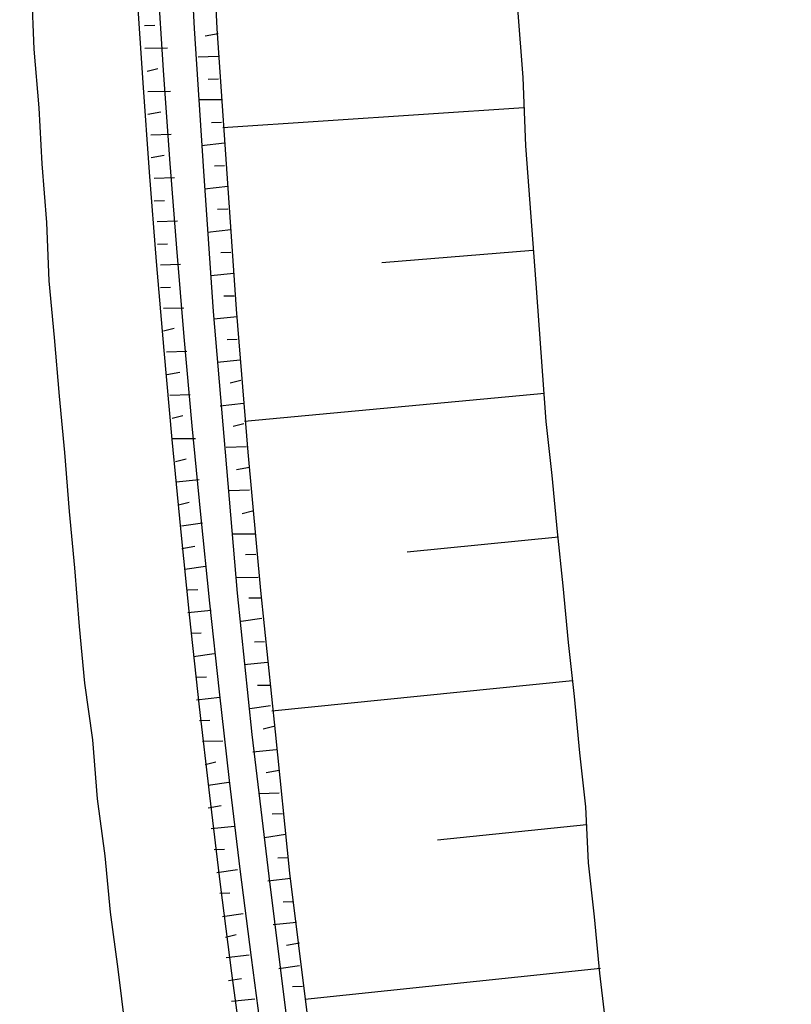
# Model space of a CAD drawing. Header units: metres. Extents: x 3435889 to 3436012, y 5439408 to 5440220.
# Tile 15 of 19: x 3435903 to 3435930, y 5439610 to 5439644. Entities that reach past the tile are written whole.
import ezdxf

# ---------------------------------------------------------------- set-up
doc = ezdxf.new("R2010")
doc.units = ezdxf.units.M
doc.layers.add('Neubau', color=1, linetype='Continuous')

msp = doc.modelspace()

# ---------------------------------------------------------------- linework, layer by layer
at = {"layer": 'Neubau'}
for points in [[(3435970.564, 5439428.873, -0.196776), (3435925.166, 5439813.803), (3435925.828, 5439813.659, 0.196256), (3435970.798, 5439429.949)], [(3435890.682, 5439677.382), (3435890.002, 5439677.443), (3435889.405, 5439677.486, -0.02416), (3435890.405, 5439717.99), (3435891.682, 5439717.886), (3435892.445, 5439717.807, 0.160304), (3435966.413, 5439409.761)], [(3435966.718, 5439411.167, -0.159975), (3435893.474, 5439717.757)]]:
    msp.add_lwpolyline(points, format="xyb", dxfattribs=at)
for points in [[(3435908.815, 5439682.281), (3435908.718, 5439677.45), (3435908.687, 5439672.518), (3435908.673, 5439667.669), (3435908.742, 5439662.802), (3435908.894, 5439657.918), (3435909.046, 5439653.033), (3435909.198, 5439648.148), (3435909.451, 5439643.328), (3435909.768, 5439638.407), (3435910.104, 5439633.569), (3435910.522, 5439628.713), (3435910.94, 5439623.857), (3435911.441, 5439618.983), (3435912.024, 5439614.09), (3435912.626, 5439609.281)], [(3435909.595, 5439682.285), (3435909.481, 5439677.371), (3435909.467, 5439672.522), (3435909.454, 5439667.673), (3435909.523, 5439662.806), (3435909.592, 5439657.939), (3435909.744, 5439653.054), (3435909.997, 5439648.234), (3435910.231, 5439643.331), (3435910.567, 5439638.493), (3435910.902, 5439633.655), (3435911.302, 5439628.716), (3435911.738, 5439623.943), (3435912.239, 5439619.069), (3435912.74, 5439614.195), (3435913.342, 5439609.386)], [(3435903.843, 5439644.632), (3435903.926, 5439642.622), (3435904.092, 5439640.593), (3435904.193, 5439638.665), (3435904.358, 5439636.636), (3435904.442, 5439634.625), (3435904.625, 5439632.679), (3435904.791, 5439630.65), (3435904.975, 5439628.704), (3435905.141, 5439626.676), (3435905.325, 5439624.73), (3435905.49, 5439622.701), (3435905.674, 5439620.755), (3435905.941, 5439618.791), (3435906.107, 5439616.762), (3435906.373, 5439614.798), (3435906.557, 5439612.852), (3435906.823, 5439610.888), (3435907.072, 5439608.841)], [(3435920.605, 5439644.024), (3435920.782, 5439641.646), (3435920.876, 5439639.286), (3435921.229, 5439634.531), (3435921.583, 5439629.776), (3435921.785, 5439627.912), (3435921.968, 5439625.966), (3435922.17, 5439624.103), (3435922.354, 5439622.157), (3435922.556, 5439620.294), (3435922.739, 5439618.348), (3435922.941, 5439616.485), (3435923.042, 5439614.556), (3435923.244, 5439612.693), (3435923.428, 5439610.747), (3435923.792, 5439607.636)], [(3435907.742, 5439643.439), (3435908.091, 5439643.45)], [(3435910.278, 5439643.148), (3435909.829, 5439643.072)], [(3435907.746, 5439642.658), (3435908.527, 5439642.662)], [(3435910.282, 5439642.367), (3435909.584, 5439642.346)], [(3435907.832, 5439641.86), (3435908.199, 5439641.953)], [(3435910.286, 5439641.587), (3435909.937, 5439641.576)], [(3435907.854, 5439641.162), (3435908.635, 5439641.166)], [(3435910.39, 5439640.871), (3435909.61, 5439640.867)], [(3435907.858, 5439640.381), (3435908.307, 5439640.457)], [(3435920.815, 5439640.599), (3435910.441, 5439639.907)], [(3435910.394, 5439640.09), (3435910.045, 5439640.079)], [(3435907.962, 5439639.665), (3435908.66, 5439639.687)], [(3435910.498, 5439639.375), (3435909.7, 5439639.288)], [(3435907.966, 5439638.885), (3435908.416, 5439638.96)], [(3435910.502, 5439638.594), (3435910.153, 5439638.583)], [(3435908.07, 5439638.169), (3435908.768, 5439638.191)], [(3435910.607, 5439637.878), (3435909.808, 5439637.792)], [(3435908.074, 5439637.388), (3435908.423, 5439637.399)], [(3435910.61, 5439637.098), (3435910.261, 5439637.087)], [(3435908.179, 5439636.673), (3435908.876, 5439636.694)], [(3435910.715, 5439636.382), (3435909.916, 5439636.295)], [(3435908.182, 5439635.892), (3435908.531, 5439635.903)], [(3435910.718, 5439635.601), (3435910.369, 5439635.59)], [(3435921.132, 5439635.679), (3435915.927, 5439635.25)], [(3435908.287, 5439635.176), (3435908.985, 5439635.198)], [(3435910.823, 5439634.885), (3435910.024, 5439634.799)], [(3435908.291, 5439634.396), (3435908.639, 5439634.407)], [(3435910.827, 5439634.105), (3435910.478, 5439634.094)], [(3435908.395, 5439633.68), (3435909.093, 5439633.702)], [(3435910.931, 5439633.389), (3435910.132, 5439633.303)], [(3435908.399, 5439632.899), (3435908.766, 5439632.993)], [(3435910.935, 5439632.608), (3435910.586, 5439632.598)], [(3435908.503, 5439632.183), (3435909.201, 5439632.205)], [(3435911.039, 5439631.893), (3435910.241, 5439631.806)], [(3435908.507, 5439631.403), (3435908.957, 5439631.479)], [(3435911.061, 5439631.195), (3435910.694, 5439631.101)], [(3435908.611, 5439630.687), (3435909.309, 5439630.709)], [(3435921.532, 5439630.74), (3435911.187, 5439629.781)], [(3435911.147, 5439630.396), (3435910.349, 5439630.31)], [(3435908.698, 5439629.889), (3435909.065, 5439629.982)], [(3435911.169, 5439629.698), (3435910.802, 5439629.605)], [(3435908.72, 5439629.191), (3435909.5, 5439629.194)], [(3435911.256, 5439628.9), (3435910.558, 5439628.878)], [(3435908.806, 5439628.392), (3435909.173, 5439628.486)], [(3435911.36, 5439628.184), (3435910.91, 5439628.108)], [(3435908.828, 5439627.694), (3435909.626, 5439627.781)], [(3435911.364, 5439627.403), (3435910.666, 5439627.382)], [(3435908.914, 5439626.896), (3435909.281, 5439626.989)], [(3435911.468, 5439626.688), (3435911.101, 5439626.594)], [(3435909.019, 5439626.18), (3435909.734, 5439626.284)], [(3435911.555, 5439625.889), (3435910.774, 5439625.885)], [(3435922.015, 5439625.783), (3435916.792, 5439625.271)], [(3435909.022, 5439625.399), (3435909.472, 5439625.475)], [(3435911.576, 5439625.191), (3435911.227, 5439625.18)], [(3435909.127, 5439624.684), (3435909.843, 5439624.788)], [(3435911.663, 5439624.393), (3435910.882, 5439624.389)], [(3435909.231, 5439623.968), (3435909.58, 5439623.979)], [(3435911.767, 5439623.677), (3435911.336, 5439623.684)], [(3435909.235, 5439623.187), (3435910.034, 5439623.274)], [(3435911.789, 5439622.979), (3435911.073, 5439622.875)], [(3435909.339, 5439622.471), (3435909.688, 5439622.482)], [(3435911.875, 5439622.18), (3435911.527, 5439622.17)], [(3435909.426, 5439621.673), (3435910.142, 5439621.777)], [(3435911.98, 5439621.465), (3435911.181, 5439621.378)], [(3435909.53, 5439620.957), (3435909.879, 5439620.968)], [(3435922.498, 5439620.826), (3435912.135, 5439619.785)], [(3435912.066, 5439620.666), (3435911.635, 5439620.673)], [(3435909.534, 5439620.176), (3435910.333, 5439620.263)], [(3435912.088, 5439619.968), (3435911.372, 5439619.864)], [(3435909.639, 5439619.461), (3435909.987, 5439619.471)], [(3435912.193, 5439619.252), (3435911.826, 5439619.159)], [(3435909.743, 5439618.745), (3435910.441, 5439618.766)], [(3435912.279, 5439618.454), (3435911.48, 5439618.367)], [(3435909.829, 5439617.946), (3435910.196, 5439618.04)], [(3435912.383, 5439617.738), (3435911.934, 5439617.662)], [(3435909.934, 5439617.23), (3435910.65, 5439617.335)], [(3435912.387, 5439616.957), (3435911.689, 5439616.936)], [(3435909.938, 5439616.45), (3435910.387, 5439616.525)], [(3435912.492, 5439616.242), (3435912.143, 5439616.231)], [(3435910.042, 5439615.734), (3435910.841, 5439615.821)], [(3435922.981, 5439615.869), (3435917.841, 5439615.34)], [(3435912.596, 5439615.526), (3435911.88, 5439615.421)], [(3435910.146, 5439615.018), (3435910.495, 5439615.029)], [(3435912.683, 5439614.727), (3435912.334, 5439614.716)], [(3435910.233, 5439614.22), (3435910.949, 5439614.324)], [(3435912.787, 5439614.011), (3435911.988, 5439613.925)], [(3435910.337, 5439613.504), (3435910.686, 5439613.515)], [(3435912.873, 5439613.213), (3435912.524, 5439613.202)], [(3435910.424, 5439612.705), (3435911.14, 5439612.81)], [(3435912.978, 5439612.497), (3435912.179, 5439612.411)], [(3435910.528, 5439611.989), (3435910.895, 5439612.083)], [(3435913.082, 5439611.781), (3435912.633, 5439611.706)], [(3435910.55, 5439611.292), (3435911.349, 5439611.378)], [(3435913.086, 5439611.001), (3435912.37, 5439610.896)], [(3435923.464, 5439610.913), (3435913.266, 5439609.835)], [(3435910.636, 5439610.493), (3435911.086, 5439610.569)], [(3435913.19, 5439610.285), (3435912.842, 5439610.274)], [(3435910.741, 5439609.777), (3435911.539, 5439609.864)]]:
    msp.add_lwpolyline(points, dxfattribs=at)
at = {"layer": 'Neubau', "lineweight": 25}
msp.add_arc((3436397.718, 5439676.232), 507.747, 175.29436, 211.79826, dxfattribs=at)

doc.saveas('drawing.dxf')
